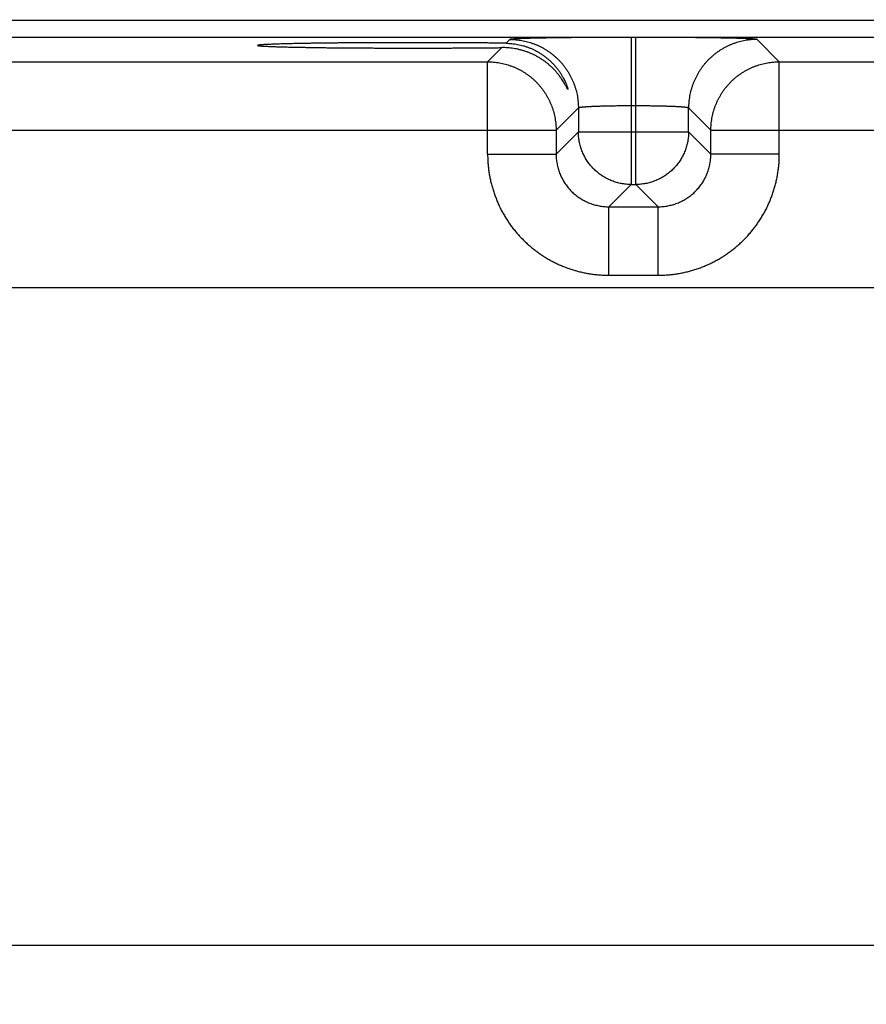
# Model space of a CAD drawing. Header units: inches. Extents: x 0 to 34, y 0 to 22.
# Tile 103 of 112: x 22.5 to 23.5, y 16.6 to 17.8. Entities that reach past the tile are written whole.
import ezdxf

# ---------------------------------------------------------------- set-up
doc = ezdxf.new("R2010")
doc.units = ezdxf.units.IN
doc.header["$LTSCALE"] = 1.87
doc.header["$MEASUREMENT"] = 0
doc.layers.get('0').update_dxf_attribs({"linetype": 'CONTINUOUS'})
doc.layers.add('DIMENSIONS', color=7, linetype='CONTINUOUS')
doc.styles.get("Standard").update_dxf_attribs({"font": 'txt', "width": 0.8})
doc.dimstyles.get("Standard").update_dxf_attribs({"dimtxt": 0.125, "dimasz": 0.18, "dimexe": 0.18, "dimexo": 0.0625, "dimgap": 0.09, "dimtad": 0, "dimtih": 1, "dimtoh": 1, "dimdec": 3, "dimzin": 4, "dimdsep": 46, "dimtxsty": 'STANDARD', "dimblk": '_FILLED', "dimblk1": '_FILLED', "dimblk2": '_FILLED', "dimcen": 0.09, "dimadec": 0, "dimazin": 0, "dimtol": 1, "dimtp": 0.01, "dimtm": 0.01, "dimtfac": 1, "dimtdec": 3, "dimtofl": 0, "dimtmove": 0, "dimatfit": 3, "dimldrblk": '_FILLED', "dimfxl": 1, "dimtolj": 1, "dimtzin": 4, "dimarcsym": 0})

# ---------------------------------------------------------------- blocks, each defined once
blk = doc.blocks.new('_FILLED')
at = {"color": 0, "linetype": 'BYBLOCK'}
blk.add_solid([(0, 0), (-1, 0.1736), (-1, -0.1736)], dxfattribs=at)
blk = doc.blocks.new('*D7')
at = {"layer": 'DIMENSIONS', "color": 2, "linetype": 'CONTINUOUS'}
for p, q in [((22.0414, 16.6425), (22.0414, 18.7618)), ((24.7914, 16.6425), (24.7914, 18.7618)), ((22.0414, 18.6368), (22.5496, 18.6368)), ((24.7914, 18.6368), (23.9996, 18.6368))]:
    blk.add_line(p, q, dxfattribs=at)
at = {"layer": 'DIMENSIONS', "color": 2, "linetype": 'CONTINUOUS', "xscale": 0.18, "yscale": 0.18, "zscale": 0.18, "rotation": 180}
blk.add_blockref('_FILLED', (22.0414, 18.6368), dxfattribs=at)
at = {"layer": 'DIMENSIONS', "color": 2, "linetype": 'CONTINUOUS', "xscale": 0.18, "yscale": 0.18, "zscale": 0.18}
blk.add_blockref('_FILLED', (24.7914, 18.6368), dxfattribs=at)
at = {"layer": 'DIMENSIONS', "color": 2, "linetype": 'CONTINUOUS', "width": 0.8}
for s, p in [('[', (23.2371, 18.5743)), (']', (23.8371, 18.5743)), ('2.750', (22.6121, 18.5743)), ('69.85', (23.3371, 18.5743))]:
    blk.add_text(s, height=0.125, dxfattribs=at).set_placement(p)

msp = doc.modelspace()

# ---------------------------------------------------------------- linework, layer by layer
at = {"color": 7, "linetype": 'CONTINUOUS'}
for p, q in [((25.2661, 17.7621), (21.5957, 17.7621)), ((25.2661, 17.7431), (21.5957, 17.7431)), ((23.0676, 17.7407), (23.0634, 17.7364)), ((23.2056, 17.743), (23.2056, 17.5757)), ((23.2112, 17.743), (23.2056, 17.743)), ((23.2112, 17.5757), (23.2112, 17.743)), ((23.3745, 17.7153), (23.3492, 17.7407)), ((23.0584, 17.7314), (23.0423, 17.7153)), ((22.4445, 17.7153), (23.0423, 17.7153)), ((23.0423, 17.6103), (23.0423, 17.7153)), ((23.3745, 17.6103), (23.3745, 17.7153)), ((23.3745, 17.7153), (23.9723, 17.7153)), ((23.1456, 17.6627), (23.1203, 17.6373)), ((23.1456, 17.6627), (23.1456, 17.6357)), ((23.2112, 17.6651), (23.2056, 17.6651)), ((23.2712, 17.6357), (23.2712, 17.6627)), ((23.2965, 17.6373), (23.2712, 17.6627)), ((22.3665, 17.6373), (23.1203, 17.6373)), ((23.1203, 17.6373), (23.1203, 17.6103)), ((23.1456, 17.6357), (23.1203, 17.6103)), ((23.1456, 17.6357), (23.2712, 17.6357)), ((23.2712, 17.6357), (23.2965, 17.6103)), ((23.2965, 17.6103), (23.2965, 17.6373)), ((23.2965, 17.6373), (24.0503, 17.6373)), ((23.0423, 17.6103), (23.1203, 17.6103)), ((23.3745, 17.6103), (23.2965, 17.6103)), ((23.2056, 17.5757), (23.1802, 17.5503)), ((23.2056, 17.5757), (23.2112, 17.5757)), ((23.2112, 17.5757), (23.2365, 17.5503)), ((23.1802, 17.4723), (23.1802, 17.5503)), ((23.1802, 17.5503), (23.2365, 17.5503)), ((23.2365, 17.4723), (23.2365, 17.5503)), ((23.1802, 17.4723), (23.2365, 17.4723)), ((25.1143, 17.458), (21.7285, 17.458)), ((21.7285, 16.7099), (25.1143, 16.7099))]:
    msp.add_line(p, q, dxfattribs=at)
for points, knots in [([(23.2056, 17.743), (23.2039, 17.743), (23.2004, 17.743), (23.1952, 17.743), (23.19, 17.743), (23.1848, 17.743), (23.1797, 17.743), (23.1746, 17.743), (23.1695, 17.743), (23.1645, 17.7429), (23.1595, 17.7429), (23.1546, 17.7429), (23.1498, 17.7428), (23.1451, 17.7428), (23.1404, 17.7428), (23.1359, 17.7427), (23.1314, 17.7427), (23.1271, 17.7426), (23.1228, 17.7426), (23.1187, 17.7425), (23.1147, 17.7424), (23.1108, 17.7424), (23.1071, 17.7423), (23.1035, 17.7423), (23.1001, 17.7422), (23.0968, 17.7421), (23.0937, 17.742), (23.0907, 17.742), (23.0879, 17.7419), (23.0852, 17.7418), (23.0828, 17.7417), (23.0805, 17.7416), (23.0784, 17.7416), (23.0764, 17.7415), (23.0747, 17.7414), (23.0731, 17.7413), (23.0718, 17.7412), (23.0706, 17.7411), (23.0696, 17.741), (23.0689, 17.741), (23.0683, 17.7409), (23.0679, 17.7408), (23.0677, 17.7407), (23.0676, 17.7407)], [0, 0, 0, 0, 0.037696, 0.075415, 0.113078, 0.150605, 0.187924, 0.224964, 0.261683, 0.298042, 0.33399, 0.369462, 0.404398, 0.438746, 0.47246, 0.505492, 0.537801, 0.569342, 0.600069, 0.629934, 0.658891, 0.686902, 0.713931, 0.739939, 0.764885, 0.788728, 0.811435, 0.83298, 0.853332, 0.872461, 0.890334, 0.906927, 0.922222, 0.936202, 0.94884, 0.960113, 0.970005, 0.978507, 0.985613, 0.991312, 0.995598, 0.998476, 1, 1, 1, 1]), ([(23.0676, 17.7407), (23.0688, 17.7407), (23.071, 17.7406), (23.0744, 17.7404), (23.0778, 17.74), (23.0812, 17.7395), (23.0845, 17.7388), (23.0878, 17.738), (23.0911, 17.7371), (23.0943, 17.736), (23.0975, 17.7348), (23.1006, 17.7334), (23.1036, 17.7319), (23.1066, 17.7302), (23.1095, 17.7285), (23.1124, 17.7266), (23.1151, 17.7246), (23.1178, 17.7224), (23.1203, 17.7202), (23.1228, 17.7178), (23.1251, 17.7154), (23.1274, 17.7128), (23.1295, 17.7102), (23.1315, 17.7074), (23.1334, 17.7046), (23.1352, 17.7017), (23.1368, 17.6987), (23.1383, 17.6956), (23.1397, 17.6925), (23.1409, 17.6894), (23.142, 17.6861), (23.143, 17.6829), (23.1438, 17.6796), (23.1445, 17.6762), (23.145, 17.6729), (23.1453, 17.6695), (23.1456, 17.6661), (23.1456, 17.6638), (23.1456, 17.6627)], [0, 0, 0, 0, 0.027775, 0.055551, 0.083327, 0.111104, 0.138881, 0.166658, 0.194436, 0.222213, 0.249992, 0.27777, 0.305549, 0.333327, 0.361106, 0.388885, 0.416665, 0.444444, 0.472223, 0.500003, 0.527782, 0.555561, 0.58334, 0.61112, 0.638898, 0.666677, 0.694456, 0.722234, 0.750012, 0.77779, 0.805567, 0.833344, 0.861121, 0.888898, 0.916674, 0.94445, 0.972225, 1, 1, 1, 1]), ([(23.3492, 17.7407), (23.3491, 17.7407), (23.3489, 17.7408), (23.3485, 17.7409), (23.3479, 17.741), (23.3472, 17.741), (23.3462, 17.7411), (23.345, 17.7412), (23.3436, 17.7413), (23.3421, 17.7414), (23.3403, 17.7415), (23.3384, 17.7416), (23.3363, 17.7416), (23.334, 17.7417), (23.3316, 17.7418), (23.3289, 17.7419), (23.3261, 17.742), (23.3231, 17.742), (23.32, 17.7421), (23.3167, 17.7422), (23.3133, 17.7423), (23.3097, 17.7423), (23.306, 17.7424), (23.3021, 17.7424), (23.2981, 17.7425), (23.294, 17.7426), (23.2897, 17.7426), (23.2854, 17.7427), (23.2809, 17.7427), (23.2764, 17.7428), (23.2717, 17.7428), (23.267, 17.7428), (23.2622, 17.7429), (23.2573, 17.7429), (23.2523, 17.7429), (23.2473, 17.743), (23.2422, 17.743), (23.2371, 17.743), (23.232, 17.743), (23.2268, 17.743), (23.2216, 17.743), (23.2164, 17.743), (23.2129, 17.743), (23.2112, 17.743)], [0, 0, 0, 0, 0.001524, 0.004402, 0.008688, 0.014387, 0.021493, 0.029995, 0.039887, 0.05116, 0.063798, 0.077778, 0.093073, 0.109666, 0.127539, 0.146668, 0.16702, 0.188565, 0.211272, 0.235115, 0.260061, 0.286069, 0.313098, 0.341109, 0.370066, 0.399931, 0.430658, 0.462199, 0.494508, 0.52754, 0.561254, 0.595602, 0.630538, 0.66601, 0.701958, 0.738317, 0.775036, 0.812076, 0.849395, 0.886923, 0.924585, 0.962304, 1, 1, 1, 1]), ([(23.3492, 17.7407), (23.348, 17.7407), (23.3458, 17.7406), (23.3424, 17.7404), (23.339, 17.74), (23.3356, 17.7395), (23.3323, 17.7388), (23.329, 17.738), (23.3257, 17.7371), (23.3225, 17.736), (23.3193, 17.7348), (23.3162, 17.7334), (23.3131, 17.7319), (23.3102, 17.7302), (23.3072, 17.7285), (23.3044, 17.7266), (23.3017, 17.7246), (23.299, 17.7224), (23.2965, 17.7202), (23.294, 17.7178), (23.2916, 17.7154), (23.2894, 17.7128), (23.2873, 17.7102), (23.2853, 17.7074), (23.2834, 17.7046), (23.2816, 17.7017), (23.28, 17.6987), (23.2785, 17.6956), (23.2771, 17.6925), (23.2759, 17.6894), (23.2748, 17.6861), (23.2738, 17.6829), (23.273, 17.6796), (23.2723, 17.6762), (23.2718, 17.6729), (23.2714, 17.6695), (23.2712, 17.6661), (23.2712, 17.6638), (23.2712, 17.6627)], [0, 0, 0, 0, 0.027775, 0.055551, 0.083327, 0.111104, 0.138881, 0.166658, 0.194436, 0.222213, 0.249992, 0.27777, 0.305549, 0.333327, 0.361106, 0.388885, 0.416665, 0.444444, 0.472223, 0.500003, 0.527782, 0.555561, 0.583341, 0.61112, 0.638898, 0.666677, 0.694456, 0.722234, 0.750012, 0.77779, 0.805567, 0.833344, 0.861121, 0.888898, 0.916674, 0.94445, 0.972225, 1, 1, 1, 1]), ([(22.9574, 17.737), (22.9553, 17.737), (22.9511, 17.737), (22.9448, 17.737), (22.9385, 17.737), (22.9322, 17.737), (22.926, 17.737), (22.9198, 17.737), (22.9136, 17.7369), (22.9075, 17.7369), (22.9015, 17.7369), (22.8955, 17.7369), (22.8896, 17.7368), (22.8838, 17.7368), (22.8781, 17.7367), (22.8725, 17.7367), (22.8671, 17.7366), (22.8617, 17.7366), (22.8564, 17.7365), (22.8513, 17.7364), (22.8463, 17.7364), (22.8414, 17.7363), (22.8367, 17.7362), (22.8322, 17.7361), (22.8278, 17.7361), (22.8236, 17.736), (22.8195, 17.7359), (22.8157, 17.7358), (22.812, 17.7357), (22.8084, 17.7356), (22.8051, 17.7355), (22.802, 17.7354), (22.7991, 17.7353), (22.7963, 17.7352), (22.7938, 17.7351), (22.7915, 17.735), (22.7894, 17.7349), (22.7875, 17.7348), (22.7858, 17.7347), (22.7844, 17.7346), (22.7831, 17.7345), (22.7821, 17.7344), (22.7813, 17.7343), (22.7808, 17.7342), (22.7804, 17.7341), (22.7803, 17.734), (22.7803, 17.734)], [0, 0, 0, 0, 0.035661, 0.071285, 0.106806, 0.1422, 0.177414, 0.212392, 0.24711, 0.281511, 0.315546, 0.349191, 0.382383, 0.415088, 0.447273, 0.478877, 0.509878, 0.540232, 0.569889, 0.598829, 0.627005, 0.654376, 0.680923, 0.706596, 0.73137, 0.755218, 0.778096, 0.799989, 0.820864, 0.840687, 0.859447, 0.87711, 0.893653, 0.909064, 0.923314, 0.936389, 0.948275, 0.958951, 0.968409, 0.976638, 0.983624, 0.989365, 0.993854, 0.997094, 0.999102, 1, 1, 1, 1]), ([(22.7803, 17.734), (22.7803, 17.7339), (22.7804, 17.7338), (22.7808, 17.7337), (22.7813, 17.7336), (22.7821, 17.7335), (22.7831, 17.7334), (22.7844, 17.7333), (22.7858, 17.7332), (22.7875, 17.7331), (22.7894, 17.733), (22.7915, 17.7329), (22.7938, 17.7328), (22.7963, 17.7327), (22.7991, 17.7326), (22.802, 17.7325), (22.8051, 17.7324), (22.8084, 17.7323), (22.812, 17.7322), (22.8157, 17.7321), (22.8195, 17.732), (22.8236, 17.7319), (22.8278, 17.7318), (22.8322, 17.7318), (22.8367, 17.7317), (22.8414, 17.7316), (22.8463, 17.7315), (22.8513, 17.7315), (22.8564, 17.7314), (22.8617, 17.7313), (22.8671, 17.7313), (22.8725, 17.7312), (22.8781, 17.7312), (22.8838, 17.7311), (22.8896, 17.7311), (22.8955, 17.7311), (22.9015, 17.731), (22.9075, 17.731), (22.9136, 17.731), (22.9198, 17.7309), (22.926, 17.7309), (22.9322, 17.7309), (22.9385, 17.7309), (22.9448, 17.7309), (22.9511, 17.7309), (22.9553, 17.7309), (22.9574, 17.7309)], [0, 0, 0, 0, 0.000884, 0.002892, 0.006132, 0.010621, 0.016362, 0.023348, 0.031577, 0.041036, 0.051712, 0.063598, 0.076673, 0.090923, 0.106334, 0.122878, 0.140541, 0.159301, 0.179124, 0.2, 0.221893, 0.244771, 0.26862, 0.293394, 0.319068, 0.345615, 0.372986, 0.401162, 0.430103, 0.45976, 0.490115, 0.521116, 0.552721, 0.584906, 0.617612, 0.650804, 0.68445, 0.718485, 0.752887, 0.787605, 0.822583, 0.857798, 0.893192, 0.928714, 0.964338, 1, 1, 1, 1]), ([(23.0634, 17.7364), (23.0617, 17.7365), (23.0582, 17.7365), (23.053, 17.7366), (23.0476, 17.7366), (23.0421, 17.7367), (23.0365, 17.7367), (23.0308, 17.7368), (23.025, 17.7368), (23.0192, 17.7369), (23.0132, 17.7369), (23.0072, 17.7369), (23.0011, 17.7369), (22.995, 17.737), (22.9888, 17.737), (22.9826, 17.737), (22.9763, 17.737), (22.97, 17.737), (22.9637, 17.737), (22.9595, 17.737), (22.9574, 17.737)], [0, 0, 0, 0, 0.048347, 0.097906, 0.148601, 0.200387, 0.253177, 0.306925, 0.361543, 0.41698, 0.473151, 0.529992, 0.587433, 0.645389, 0.703806, 0.762587, 0.821681, 0.88099, 0.94046, 1, 1, 1, 1]), ([(22.9574, 17.7309), (22.9595, 17.7309), (22.9637, 17.7309), (22.97, 17.7309), (22.9763, 17.7309), (22.9826, 17.7309), (22.9888, 17.7309), (22.995, 17.7309), (23.0012, 17.731), (23.0073, 17.731), (23.0133, 17.731), (23.0192, 17.7311), (23.0251, 17.7311), (23.0309, 17.7311), (23.0366, 17.7312), (23.0422, 17.7312), (23.0477, 17.7313), (23.0531, 17.7313), (23.0566, 17.7314), (23.0584, 17.7314)], [0, 0, 0, 0, 0.062575, 0.125073, 0.187407, 0.24951, 0.311286, 0.372676, 0.433582, 0.493947, 0.553672, 0.612705, 0.670947, 0.728346, 0.784809, 0.840282, 0.89468, 0.947944, 1, 1, 1, 1]), ([(23.1337, 17.6841), (23.1337, 17.6841), (23.1337, 17.684), (23.1337, 17.6839), (23.1335, 17.684), (23.1334, 17.6841), (23.1332, 17.6844), (23.133, 17.6849), (23.1326, 17.6855), (23.1322, 17.6863), (23.1317, 17.6873), (23.131, 17.6885), (23.1302, 17.69), (23.1292, 17.6917), (23.1279, 17.6938), (23.1264, 17.6961), (23.1245, 17.6987), (23.1224, 17.7014), (23.1201, 17.7042), (23.1175, 17.707), (23.1148, 17.7097), (23.1118, 17.7122), (23.1088, 17.7147), (23.1057, 17.717), (23.1025, 17.7191), (23.0992, 17.721), (23.0959, 17.7228), (23.0925, 17.7244), (23.0891, 17.7258), (23.0856, 17.7271), (23.0822, 17.7282), (23.0788, 17.7291), (23.0753, 17.7299), (23.0719, 17.7305), (23.0685, 17.7309), (23.0651, 17.7312), (23.0617, 17.7314), (23.0595, 17.7314), (23.0584, 17.7314)], [0, 0, 0, 0, 0.000065, 0.0013, 0.002182, 0.004316, 0.00797, 0.013309, 0.020537, 0.029915, 0.041759, 0.056418, 0.074294, 0.095798, 0.121344, 0.151209, 0.184941, 0.221712, 0.260682, 0.301083, 0.342161, 0.383507, 0.424858, 0.466046, 0.506955, 0.547493, 0.587631, 0.62732, 0.666552, 0.705333, 0.743638, 0.781489, 0.818914, 0.855898, 0.892461, 0.928668, 0.964513, 1, 1, 1, 1]), ([(23.0634, 17.7364), (23.0645, 17.7364), (23.0666, 17.7363), (23.0699, 17.7361), (23.0731, 17.7357), (23.0764, 17.7351), (23.0797, 17.7344), (23.083, 17.7336), (23.0864, 17.7325), (23.0897, 17.7313), (23.0929, 17.73), (23.0962, 17.7284), (23.0994, 17.7267), (23.1026, 17.7248), (23.1057, 17.7227), (23.1088, 17.7204), (23.1117, 17.7179), (23.1146, 17.7153), (23.1173, 17.7125), (23.1199, 17.7096), (23.1223, 17.7066), (23.1245, 17.7036), (23.1264, 17.7006), (23.128, 17.6978), (23.1294, 17.6953), (23.1305, 17.693), (23.1313, 17.6911), (23.132, 17.6894), (23.1325, 17.688), (23.1329, 17.6869), (23.1332, 17.686), (23.1334, 17.6853), (23.1336, 17.6847), (23.1336, 17.6843), (23.1337, 17.6842), (23.1337, 17.6841)], [0, 0, 0, 0, 0.034399, 0.069165, 0.104307, 0.139829, 0.175801, 0.212251, 0.249176, 0.286609, 0.324586, 0.363092, 0.402148, 0.441756, 0.48188, 0.52251, 0.563569, 0.604966, 0.646538, 0.688039, 0.72905, 0.768917, 0.806873, 0.841825, 0.872796, 0.899551, 0.922297, 0.94129, 0.956888, 0.969496, 0.979525, 0.987341, 0.993244, 0.997437, 1, 1, 1, 1]), ([(23.0423, 17.7153), (23.0434, 17.7153), (23.0457, 17.7153), (23.0491, 17.715), (23.0524, 17.7147), (23.0558, 17.7141), (23.0591, 17.7135), (23.0625, 17.7127), (23.0657, 17.7117), (23.0689, 17.7106), (23.0721, 17.7094), (23.0752, 17.708), (23.0783, 17.7065), (23.0813, 17.7049), (23.0842, 17.7031), (23.087, 17.7012), (23.0898, 17.6992), (23.0924, 17.6971), (23.095, 17.6948), (23.0974, 17.6925), (23.0998, 17.69), (23.102, 17.6874), (23.1042, 17.6848), (23.1062, 17.682), (23.1081, 17.6792), (23.1098, 17.6763), (23.1115, 17.6733), (23.113, 17.6703), (23.1143, 17.6672), (23.1156, 17.664), (23.1167, 17.6608), (23.1176, 17.6575), (23.1184, 17.6542), (23.1191, 17.6509), (23.1196, 17.6475), (23.12, 17.6441), (23.1202, 17.6407), (23.1203, 17.6384), (23.1203, 17.6373)], [0, 0, 0, 0, 0.027778, 0.055556, 0.083335, 0.111114, 0.138893, 0.166673, 0.194453, 0.222233, 0.250014, 0.277795, 0.305576, 0.333357, 0.361139, 0.38892, 0.416702, 0.444484, 0.472265, 0.500047, 0.527829, 0.555611, 0.583392, 0.611174, 0.638955, 0.666735, 0.694518, 0.722299, 0.750078, 0.777857, 0.805635, 0.833415, 0.861198, 0.888978, 0.916748, 0.944506, 0.972255, 1, 1, 1, 1]), ([(23.2965, 17.6373), (23.2965, 17.6384), (23.2966, 17.6407), (23.2968, 17.6441), (23.2972, 17.6475), (23.2977, 17.6509), (23.2984, 17.6542), (23.2992, 17.6575), (23.3001, 17.6608), (23.3012, 17.664), (23.3025, 17.6672), (23.3038, 17.6703), (23.3053, 17.6733), (23.307, 17.6763), (23.3087, 17.6792), (23.3106, 17.6821), (23.3126, 17.6848), (23.3148, 17.6875), (23.317, 17.69), (23.3194, 17.6925), (23.3218, 17.6948), (23.3244, 17.6971), (23.327, 17.6992), (23.3298, 17.7012), (23.3326, 17.7031), (23.3355, 17.7049), (23.3385, 17.7065), (23.3416, 17.708), (23.3447, 17.7094), (23.3479, 17.7106), (23.3511, 17.7117), (23.3543, 17.7127), (23.3577, 17.7135), (23.361, 17.7141), (23.3644, 17.7147), (23.3677, 17.715), (23.3711, 17.7153), (23.3734, 17.7153), (23.3745, 17.7153)], [0, 0, 0, 0, 0.027778, 0.055556, 0.083335, 0.111114, 0.138893, 0.166673, 0.194453, 0.222233, 0.250014, 0.277795, 0.305576, 0.333357, 0.361139, 0.38892, 0.416702, 0.444484, 0.472265, 0.500047, 0.527829, 0.555611, 0.583392, 0.611174, 0.638955, 0.666735, 0.694518, 0.722299, 0.750078, 0.777857, 0.805635, 0.833415, 0.861198, 0.888978, 0.916748, 0.944506, 0.972255, 1, 1, 1, 1]), ([(23.2056, 17.6651), (23.2047, 17.6651), (23.2029, 17.665), (23.2001, 17.665), (23.1974, 17.665), (23.1947, 17.665), (23.1921, 17.665), (23.1894, 17.665), (23.1868, 17.6649), (23.1842, 17.6649), (23.1817, 17.6649), (23.1792, 17.6648), (23.1768, 17.6648), (23.1744, 17.6647), (23.1721, 17.6646), (23.1698, 17.6646), (23.1677, 17.6645), (23.1656, 17.6644), (23.1636, 17.6644), (23.1617, 17.6643), (23.1599, 17.6642), (23.1582, 17.6641), (23.1565, 17.664), (23.155, 17.6639), (23.1536, 17.6638), (23.1523, 17.6637), (23.1511, 17.6637), (23.15, 17.6635), (23.149, 17.6634), (23.1482, 17.6633), (23.1475, 17.6632), (23.1469, 17.6631), (23.1464, 17.663), (23.146, 17.6629), (23.1458, 17.6628), (23.1456, 17.6627), (23.1456, 17.6627)], [0, 0, 0, 0, 0.045499, 0.090898, 0.136107, 0.181041, 0.225612, 0.269722, 0.313271, 0.356167, 0.398325, 0.439658, 0.480076, 0.519496, 0.557842, 0.595035, 0.630991, 0.665634, 0.698895, 0.730707, 0.761002, 0.789712, 0.81678, 0.842151, 0.865772, 0.887593, 0.907569, 0.925664, 0.941841, 0.956068, 0.968317, 0.978571, 0.986823, 0.993083, 0.997405, 1, 1, 1, 1]), ([(23.2712, 17.6627), (23.2711, 17.6627), (23.271, 17.6628), (23.2708, 17.6629), (23.2704, 17.663), (23.2699, 17.6631), (23.2693, 17.6632), (23.2686, 17.6633), (23.2678, 17.6634), (23.2668, 17.6635), (23.2657, 17.6637), (23.2645, 17.6637), (23.2632, 17.6638), (23.2618, 17.6639), (23.2603, 17.664), (23.2586, 17.6641), (23.2569, 17.6642), (23.2551, 17.6643), (23.2532, 17.6644), (23.2512, 17.6644), (23.2491, 17.6645), (23.2469, 17.6646), (23.2447, 17.6646), (23.2424, 17.6647), (23.24, 17.6648), (23.2376, 17.6648), (23.2351, 17.6649), (23.2326, 17.6649), (23.23, 17.6649), (23.2274, 17.665), (23.2247, 17.665), (23.2221, 17.665), (23.2194, 17.665), (23.2166, 17.665), (23.2139, 17.665), (23.2121, 17.6651), (23.2112, 17.6651)], [0, 0, 0, 0, 0.002595, 0.006917, 0.013177, 0.021429, 0.031683, 0.043932, 0.058159, 0.074336, 0.092431, 0.112407, 0.134228, 0.157849, 0.18322, 0.210288, 0.238998, 0.269293, 0.301105, 0.334366, 0.369009, 0.404965, 0.442158, 0.480504, 0.519924, 0.560342, 0.601675, 0.643833, 0.686729, 0.730278, 0.774388, 0.818959, 0.863893, 0.909102, 0.954501, 1, 1, 1, 1]), ([(23.2056, 17.5757), (23.2047, 17.5757), (23.2028, 17.5757), (23.2001, 17.5759), (23.1973, 17.5762), (23.1946, 17.5767), (23.1919, 17.5772), (23.1892, 17.5779), (23.1866, 17.5788), (23.1839, 17.5797), (23.1814, 17.5808), (23.1789, 17.5819), (23.1764, 17.5832), (23.174, 17.5846), (23.1717, 17.5862), (23.1695, 17.5878), (23.1673, 17.5895), (23.1652, 17.5913), (23.1632, 17.5932), (23.1613, 17.5952), (23.1595, 17.5973), (23.1577, 17.5995), (23.1561, 17.6018), (23.1546, 17.6041), (23.1532, 17.6065), (23.1519, 17.6089), (23.1507, 17.6114), (23.1497, 17.614), (23.1487, 17.6166), (23.1479, 17.6192), (23.1472, 17.6219), (23.1466, 17.6246), (23.1462, 17.6274), (23.1459, 17.6301), (23.1457, 17.6329), (23.1456, 17.6347), (23.1456, 17.6357)], [0, 0, 0, 0, 0.029377, 0.058759, 0.088152, 0.117558, 0.146974, 0.17639, 0.205802, 0.235215, 0.264629, 0.294043, 0.323459, 0.352875, 0.38229, 0.411705, 0.441121, 0.470537, 0.499953, 0.529369, 0.558785, 0.588201, 0.617617, 0.647032, 0.676448, 0.705863, 0.735279, 0.764693, 0.794108, 0.823522, 0.852936, 0.88235, 0.911763, 0.941176, 0.970588, 1, 1, 1, 1]), ([(23.2712, 17.6357), (23.2712, 17.6347), (23.2711, 17.6329), (23.2709, 17.6301), (23.2706, 17.6274), (23.2702, 17.6246), (23.2696, 17.6219), (23.2689, 17.6193), (23.2681, 17.6166), (23.2671, 17.614), (23.2661, 17.6114), (23.2649, 17.6089), (23.2636, 17.6065), (23.2622, 17.6041), (23.2607, 17.6018), (23.2591, 17.5995), (23.2573, 17.5973), (23.2555, 17.5952), (23.2536, 17.5932), (23.2516, 17.5913), (23.2495, 17.5895), (23.2473, 17.5878), (23.2451, 17.5862), (23.2428, 17.5846), (23.2404, 17.5832), (23.2379, 17.5819), (23.2354, 17.5808), (23.2329, 17.5797), (23.2302, 17.5788), (23.2276, 17.5779), (23.2249, 17.5772), (23.2222, 17.5767), (23.2195, 17.5762), (23.2167, 17.5759), (23.214, 17.5757), (23.2121, 17.5757), (23.2112, 17.5757)], [0, 0, 0, 0, 0.029377, 0.058759, 0.088152, 0.117558, 0.146974, 0.17639, 0.205802, 0.235215, 0.264629, 0.294043, 0.323459, 0.352875, 0.38229, 0.411705, 0.441121, 0.470537, 0.499953, 0.529369, 0.558785, 0.588201, 0.617617, 0.647032, 0.676448, 0.705863, 0.735279, 0.764693, 0.794108, 0.823522, 0.852936, 0.88235, 0.911763, 0.941176, 0.970588, 1, 1, 1, 1]), ([(23.0423, 17.6103), (23.0423, 17.6086), (23.0423, 17.6051), (23.0426, 17.6), (23.0431, 17.5949), (23.0438, 17.5897), (23.0446, 17.5846), (23.0457, 17.5796), (23.0469, 17.5746), (23.0484, 17.5696), (23.05, 17.5647), (23.0518, 17.5599), (23.0537, 17.5551), (23.0559, 17.5504), (23.0582, 17.5458), (23.0607, 17.5413), (23.0634, 17.5369), (23.0662, 17.5325), (23.0692, 17.5283), (23.0723, 17.5242), (23.0756, 17.5203), (23.0791, 17.5164), (23.0827, 17.5127), (23.0864, 17.5091), (23.0902, 17.5057), (23.0942, 17.5024), (23.0983, 17.4992), (23.1025, 17.4962), (23.1068, 17.4934), (23.1113, 17.4908), (23.1158, 17.4883), (23.1204, 17.4859), (23.1251, 17.4838), (23.1299, 17.4818), (23.1347, 17.48), (23.1396, 17.4784), (23.1446, 17.477), (23.1496, 17.4757), (23.1546, 17.4747), (23.1597, 17.4738), (23.1648, 17.4731), (23.17, 17.4727), (23.1751, 17.4724), (23.1785, 17.4723), (23.1802, 17.4723)], [0, 0, 0, 0, 0.023749, 0.047537, 0.071349, 0.095174, 0.118999, 0.142815, 0.166627, 0.190445, 0.214275, 0.238106, 0.261928, 0.285741, 0.309552, 0.333366, 0.357183, 0.380999, 0.404812, 0.428625, 0.452442, 0.47626, 0.500078, 0.523894, 0.547708, 0.571522, 0.595338, 0.619154, 0.642968, 0.666781, 0.690593, 0.714408, 0.738226, 0.762051, 0.785881, 0.809705, 0.833518, 0.857323, 0.881129, 0.90494, 0.928746, 0.952535, 0.976291, 1, 1, 1, 1]), ([(23.1203, 17.6103), (23.1203, 17.6094), (23.1203, 17.6075), (23.1205, 17.6047), (23.1208, 17.602), (23.1213, 17.5993), (23.1218, 17.5965), (23.1225, 17.5939), (23.1233, 17.5912), (23.1243, 17.5886), (23.1253, 17.586), (23.1265, 17.5835), (23.1278, 17.5811), (23.1292, 17.5787), (23.1307, 17.5764), (23.1324, 17.5741), (23.1341, 17.5719), (23.1359, 17.5698), (23.1378, 17.5678), (23.1398, 17.5659), (23.1419, 17.5641), (23.1441, 17.5624), (23.1463, 17.5608), (23.1487, 17.5593), (23.151, 17.5579), (23.1535, 17.5566), (23.156, 17.5554), (23.1586, 17.5543), (23.1612, 17.5534), (23.1638, 17.5526), (23.1665, 17.5519), (23.1692, 17.5513), (23.172, 17.5509), (23.1747, 17.5505), (23.1775, 17.5503), (23.1793, 17.5503), (23.1802, 17.5503)], [0, 0, 0, 0, 0.029452, 0.058895, 0.088334, 0.117772, 0.14721, 0.176649, 0.206085, 0.235515, 0.264935, 0.294349, 0.32376, 0.35317, 0.382577, 0.41198, 0.441382, 0.470784, 0.500184, 0.529579, 0.558973, 0.588369, 0.617766, 0.64716, 0.676552, 0.705945, 0.735343, 0.764742, 0.794144, 0.823551, 0.852962, 0.882371, 0.911775, 0.941177, 0.970585, 1, 1, 1, 1]), ([(23.2365, 17.4723), (23.2383, 17.4723), (23.2417, 17.4724), (23.2468, 17.4727), (23.252, 17.4731), (23.2571, 17.4738), (23.2622, 17.4747), (23.2673, 17.4757), (23.2723, 17.477), (23.2772, 17.4784), (23.2821, 17.48), (23.287, 17.4818), (23.2917, 17.4838), (23.2964, 17.486), (23.301, 17.4883), (23.3056, 17.4908), (23.31, 17.4934), (23.3143, 17.4963), (23.3185, 17.4993), (23.3226, 17.5024), (23.3266, 17.5057), (23.3304, 17.5091), (23.3342, 17.5127), (23.3377, 17.5164), (23.3412, 17.5203), (23.3445, 17.5243), (23.3476, 17.5284), (23.3506, 17.5326), (23.3534, 17.5369), (23.3561, 17.5413), (23.3586, 17.5458), (23.3609, 17.5504), (23.3631, 17.5551), (23.365, 17.5599), (23.3668, 17.5647), (23.3684, 17.5697), (23.3699, 17.5746), (23.3711, 17.5796), (23.3722, 17.5847), (23.373, 17.5898), (23.3737, 17.5949), (23.3742, 17.6), (23.3745, 17.6052), (23.3745, 17.6086), (23.3745, 17.6103)], [0, 0, 0, 0, 0.023749, 0.047537, 0.071349, 0.095174, 0.118999, 0.142815, 0.166627, 0.190445, 0.214275, 0.238106, 0.261928, 0.285741, 0.309552, 0.333366, 0.357183, 0.380999, 0.404812, 0.428625, 0.452442, 0.47626, 0.500078, 0.523894, 0.547708, 0.571522, 0.595338, 0.619154, 0.642968, 0.666781, 0.690593, 0.714408, 0.738226, 0.762051, 0.785881, 0.809705, 0.833518, 0.857323, 0.881129, 0.90494, 0.928746, 0.952535, 0.976291, 1, 1, 1, 1]), ([(23.2365, 17.5503), (23.2375, 17.5503), (23.2393, 17.5503), (23.2421, 17.5505), (23.2449, 17.5509), (23.2476, 17.5513), (23.2503, 17.5519), (23.253, 17.5526), (23.2556, 17.5534), (23.2583, 17.5543), (23.2608, 17.5554), (23.2633, 17.5566), (23.2658, 17.5579), (23.2682, 17.5593), (23.2705, 17.5608), (23.2727, 17.5624), (23.2749, 17.5641), (23.277, 17.5659), (23.279, 17.5679), (23.2809, 17.5699), (23.2827, 17.572), (23.2845, 17.5741), (23.2861, 17.5764), (23.2876, 17.5787), (23.289, 17.5811), (23.2903, 17.5835), (23.2915, 17.5861), (23.2925, 17.5886), (23.2935, 17.5912), (23.2943, 17.5939), (23.295, 17.5966), (23.2955, 17.5993), (23.296, 17.602), (23.2963, 17.6048), (23.2965, 17.6075), (23.2965, 17.6094), (23.2965, 17.6103)], [0, 0, 0, 0, 0.029452, 0.058895, 0.088334, 0.117772, 0.14721, 0.176649, 0.206085, 0.235515, 0.264935, 0.294349, 0.32376, 0.35317, 0.382577, 0.41198, 0.441382, 0.470784, 0.500184, 0.529579, 0.558973, 0.588369, 0.617766, 0.64716, 0.676552, 0.705945, 0.735343, 0.764742, 0.794144, 0.823551, 0.852962, 0.882371, 0.911775, 0.941177, 0.970585, 1, 1, 1, 1])]:
    msp.add_open_spline(points, degree=3, knots=knots, dxfattribs=at)

# ---------------------------------------------------------------- dimensions: what is measured, and where the dimension line sits
at = {"layer": 'DIMENSIONS', "color": 2, "linetype": 'CONTINUOUS'}
dim = msp.add_linear_dim(base=(22.0414, 18.6368), p1=(24.7914, 16.6425), p2=(22.0414, 16.6425), angle=180, dimstyle='Standard', dxfattribs=at)
dim.commit()
dim.dimension.update_dxf_attribs({"geometry": '*D7', "text_midpoint": (23.2746, 18.6368), "dimtype": 160})

doc.saveas('drawing.dxf')
